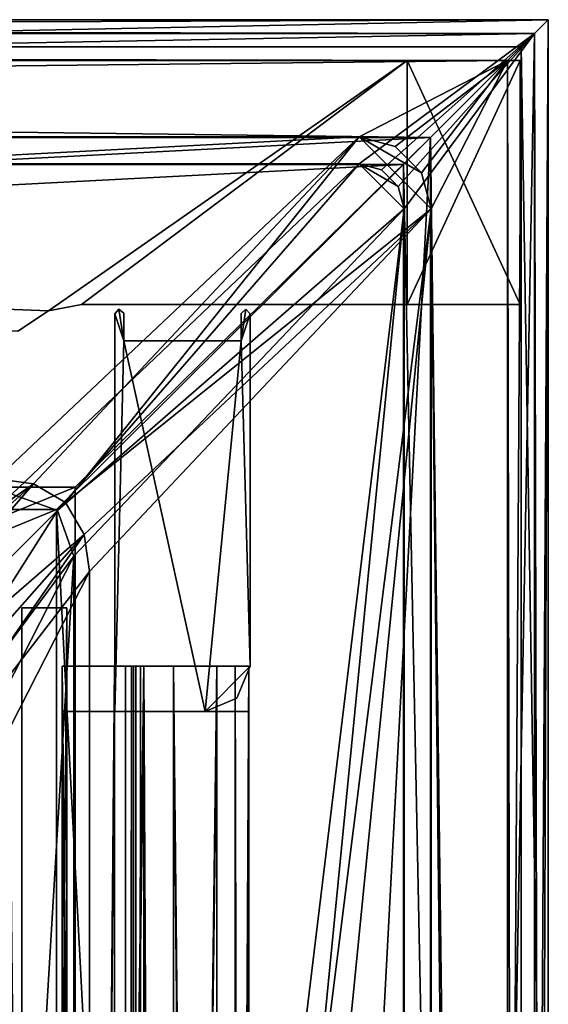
# Model space of a CAD drawing. Header units: metres. Extents: x 0 to 808, y -804 to 0.
# Tile 126 of 126: x 746 to 804, y -109 to 0. Entities that reach past the tile are written whole.
import ezdxf

# ---------------------------------------------------------------- set-up
doc = ezdxf.new("R2010")
doc.units = ezdxf.units.M

msp = doc.modelspace()

# ---------------------------------------------------------------- linework, layer by layer
at = {"layer": 'top0'}
for points in [[(745.330872, -34.448139, 2063.059814), (748.720947, -32.221325, 2063.059814), (34.402058, -4.519207, 2063.059814)], [(34.402058, -4.519207, 2063.059814), (748.720947, -32.221325, 2063.059814), (788.402039, -4.519207, 2063.059814)], [(788.402039, -4.519207, 163.059708), (748.720947, -32.221325, 163.059708), (34.402058, -4.519207, 163.059708)], [(748.720947, -32.221325, 163.059708), (745.330872, -34.448139, 163.059708), (34.402058, -4.519207, 163.059708)], [(788.402039, -4.519207, 163.059708), (34.402058, -4.519207, 163.059708), (788.402039, -4.519207, 173.920044)], [(34.402058, -4.519207, 163.059708), (34.402058, -4.519207, 2063.059814), (788.402039, -4.519207, 173.920044)], [(788.402039, -4.519207, 173.920044), (34.402058, -4.519207, 2063.059814), (788.402039, -4.519207, 2051.920166)], [(34.402058, -4.519207, 2063.059814), (788.402039, -4.519207, 2063.059814), (788.402039, -4.519207, 2051.920166)], [(748.720947, -32.221325, 2063.059814), (752.401917, -31.519207, 2063.059814), (788.402039, -4.519207, 2063.059814)], [(752.401917, -31.519207, 163.059708), (748.720947, -32.221325, 163.059708), (788.402039, -4.519207, 163.059708)], [(788.402039, -4.519207, 2063.059814), (752.401917, -31.519207, 2063.059814), (788.402039, -31.519207, 2063.059814)], [(788.402039, -31.519207, 163.059708), (752.401917, -31.519207, 163.059708), (788.402039, -4.519207, 163.059708)], [(788.402039, -4.519207, 2051.920166), (788.402039, -4.519207, 2063.059814), (788.402039, -31.519207, 2051.920166)], [(788.402039, -4.519207, 2063.059814), (788.402039, -31.519207, 2063.059814), (788.402039, -31.519207, 2051.920166)], [(788.402039, -31.519207, 173.920044), (788.402039, -31.519207, 163.059708), (788.402039, -4.519207, 173.920044)], [(788.402039, -31.519207, 163.059708), (788.402039, -4.519207, 163.059708), (788.402039, -4.519207, 173.920044)], [(788.402039, -31.519207, 2051.920166), (800.902039, -31.519207, 2051.920166), (788.402039, -4.519207, 2051.920166)], [(800.902039, -31.519207, 2051.920166), (800.902039, -4.519207, 2051.920166), (788.402039, -4.519207, 2051.920166)], [(788.402039, -4.519207, 2051.920166), (800.902039, -4.519207, 2051.920166), (788.402039, -4.519207, 173.920044)], [(800.902039, -4.519207, 2051.920166), (800.902039, -4.519207, 173.920044), (788.402039, -4.519207, 173.920044)], [(788.402039, -4.519207, 173.920044), (800.902039, -4.519207, 173.920044), (788.402039, -31.519207, 173.920044)], [(800.902039, -4.519207, 173.920044), (800.902039, -31.519207, 173.920044), (788.402039, -31.519207, 173.920044)], [(800.902039, -4.519207, 173.920044), (800.902039, -4.519207, 2051.920166), (800.902039, -31.519207, 173.920044)], [(800.902039, -4.519207, 2051.920166), (800.902039, -31.519207, 2051.920166), (800.902039, -31.519207, 173.920044)], [(748.720947, -32.221325, 1113.059692), (748.720947, -32.221325, 163.059708), (752.401917, -31.519207, 1113.059692)], [(748.720947, -32.221325, 163.059708), (752.401917, -31.519207, 163.059708), (752.401917, -31.519207, 1113.059692)], [(752.401917, -31.519207, 1113.059692), (752.401917, -31.519207, 2063.059814), (748.720947, -32.221325, 1113.059692)], [(752.401917, -31.519207, 2063.059814), (748.720947, -32.221325, 2063.059814), (748.720947, -32.221325, 1113.059692)], [(788.402039, -31.519207, 2063.059814), (752.401917, -31.519207, 2063.059814), (788.402039, -31.519207, 2051.920166)], [(752.401917, -31.519207, 2063.059814), (752.401917, -31.519207, 1113.059692), (788.402039, -31.519207, 2051.920166)], [(788.402039, -31.519207, 2051.920166), (752.401917, -31.519207, 1113.059692), (800.902039, -31.519207, 2051.920166)], [(752.401917, -31.519207, 1113.059692), (800.902039, -31.519207, 173.920044), (800.902039, -31.519207, 2051.920166)], [(800.902039, -31.519207, 173.920044), (752.401917, -31.519207, 1113.059692), (788.402039, -31.519207, 173.920044)], [(752.401917, -31.519207, 1113.059692), (752.401917, -31.519207, 163.059708), (788.402039, -31.519207, 173.920044)], [(788.402039, -31.519207, 173.920044), (752.401917, -31.519207, 163.059708), (788.402039, -31.519207, 163.059708)], [(745.330872, -34.448139, 1113.059692), (745.330872, -34.448139, 163.059708), (748.720947, -32.221325, 1113.059692)], [(745.330872, -34.448139, 163.059708), (748.720947, -32.221325, 163.059708), (748.720947, -32.221325, 1113.059692)], [(748.720947, -32.221325, 1113.059692), (748.720947, -32.221325, 2063.059814), (745.330872, -34.448139, 1113.059692)], [(748.720947, -32.221325, 2063.059814), (745.330872, -34.448139, 2063.059814), (745.330872, -34.448139, 1113.059692)]]:
    msp.add_3dface(points, dxfattribs=at)
at = {"layer": 'top012'}
for points in [[(745.772949, -65.05674, 214.358032), (745.772949, -65.05674, 2014.358032), (750.772949, -65.05674, 214.358032)], [(745.772949, -65.05674, 2014.358032), (750.772949, -65.05674, 2014.358032), (750.772949, -65.05674, 214.358032)], [(750.772949, -696.056763, 214.358032), (745.772949, -696.056763, 214.358032), (750.772949, -65.05674, 214.358032)], [(745.772949, -696.056763, 214.358032), (745.772949, -65.05674, 214.358032), (750.772949, -65.05674, 214.358032)], [(745.772949, -65.05674, 2014.358032), (745.772949, -696.056763, 2014.358032), (750.772949, -65.05674, 2014.358032)], [(745.772949, -696.056763, 2014.358032), (750.772949, -696.056763, 2014.358032), (750.772949, -65.05674, 2014.358032)], [(745.772949, -65.05674, 214.358032), (745.772949, -696.056763, 214.358032), (745.772949, -65.05674, 2014.358032)], [(745.772949, -696.056763, 214.358032), (745.772949, -696.056763, 2014.358032), (745.772949, -65.05674, 2014.358032)], [(750.772949, -65.05674, 2014.358032), (750.772949, -696.056763, 2014.358032), (750.772949, -65.05674, 214.358032)], [(750.772949, -696.056763, 2014.358032), (750.772949, -696.056763, 214.358032), (750.772949, -65.05674, 214.358032)]]:
    msp.add_3dface(points, dxfattribs=at)
at = {"layer": 'top0123412'}
for points in [[(750.242676, -725.510925, 170.004227), (750.242676, -71.51725, 170.004227), (750.242676, -725.510925, 164.652573)], [(750.242676, -71.51725, 170.004227), (750.242676, -71.51725, 164.652573), (750.242676, -725.510925, 164.652573)], [(750.242676, -725.510925, 164.652573), (750.242676, -71.51725, 164.652573), (757.249268, -725.510925, 164.039597)], [(750.242676, -71.51725, 164.652573), (757.249268, -71.51725, 164.039597), (757.249268, -725.510925, 164.039597)], [(759.271423, -725.510925, 203.959763), (759.271423, -71.51725, 203.959763), (750.242676, -725.510925, 203.959763)], [(759.271423, -71.51725, 203.959763), (750.242676, -71.51725, 203.959763), (750.242676, -725.510925, 203.959763)], [(750.242676, -725.510925, 203.959763), (750.242676, -71.51725, 203.959763), (750.242676, -725.510925, 197.915359)], [(750.242676, -71.51725, 203.959763), (750.242676, -71.51725, 197.915359), (750.242676, -725.510925, 197.915359)], [(750.242676, -725.510925, 197.915359), (750.242676, -71.51725, 197.915359), (756.042664, -725.510925, 192.115219)], [(750.242676, -71.51725, 197.915359), (756.042664, -71.51725, 192.115219), (756.042664, -725.510925, 192.115219)], [(756.042664, -725.510925, 175.804214), (756.042664, -71.51725, 175.804214), (750.242676, -725.510925, 170.004227)], [(756.042664, -71.51725, 175.804214), (750.242676, -71.51725, 170.004227), (750.242676, -725.510925, 170.004227)], [(750.242676, -71.51725, 164.652573), (750.242676, -71.51725, 170.004227), (757.249268, -71.51725, 164.039597)], [(750.242676, -71.51725, 170.004227), (756.042664, -71.51725, 175.804214), (757.249268, -71.51725, 164.039597)], [(750.242676, -71.51725, 197.915359), (750.242676, -71.51725, 203.959763), (756.042664, -71.51725, 192.115219)], [(750.242676, -71.51725, 203.959763), (759.271423, -71.51725, 203.959763), (756.042664, -71.51725, 192.115219)], [(756.042664, -725.510925, 192.115219), (756.042664, -71.51725, 192.115219), (756.042664, -725.510925, 175.804214)], [(756.042664, -71.51725, 192.115219), (756.042664, -71.51725, 175.804214), (756.042664, -725.510925, 175.804214)], [(757.249268, -71.51725, 164.039597), (756.042664, -71.51725, 175.804214), (757.916382, -71.51725, 163.697403)], [(756.042664, -71.51725, 175.804214), (758.919678, -71.51725, 162.531174), (757.916382, -71.51725, 163.697403)], [(758.919678, -71.51725, 162.531174), (756.042664, -71.51725, 175.804214), (767.363953, -71.51725, 170.874847)], [(756.042664, -71.51725, 175.804214), (756.042664, -71.51725, 192.115219), (767.363953, -71.51725, 170.874847)], [(767.363953, -71.51725, 170.874847), (756.042664, -71.51725, 192.115219), (770.910461, -71.51725, 181.696823)], [(756.042664, -71.51725, 192.115219), (769.376099, -71.51725, 192.980484), (770.910461, -71.51725, 181.696823)], [(756.042664, -71.51725, 192.115219), (759.271423, -71.51725, 203.959763), (762.578613, -71.51725, 202.709763)], [(762.578613, -71.51725, 202.709763), (769.376099, -71.51725, 192.980484), (756.042664, -71.51725, 192.115219)], [(757.249268, -71.51725, 164.039597), (757.916382, -71.51725, 163.697403), (757.249268, -725.510925, 164.039597)], [(757.916382, -71.51725, 163.697403), (757.916382, -725.510925, 163.697403), (757.249268, -725.510925, 164.039597)], [(757.916382, -71.51725, 163.697403), (758.160583, -71.51725, 162.98851), (757.916382, -725.510925, 163.697403)], [(758.160583, -71.51725, 162.98851), (758.160583, -725.510925, 162.98851), (757.916382, -725.510925, 163.697403)], [(757.916382, -71.51725, 163.697403), (758.919678, -71.51725, 162.531174), (758.160583, -71.51725, 162.98851)], [(758.160583, -71.51725, 162.98851), (758.402954, -71.51725, 162.53215), (758.160583, -725.510925, 162.98851)], [(758.402954, -71.51725, 162.53215), (758.402954, -725.510925, 162.53215), (758.160583, -725.510925, 162.98851)], [(758.919678, -71.51725, 162.531174), (758.402954, -71.51725, 162.53215), (758.160583, -71.51725, 162.98851)], [(758.402954, -71.51725, 162.53215), (758.919678, -71.51725, 162.531174), (758.402954, -725.510925, 162.53215)], [(758.919678, -71.51725, 162.531174), (758.919678, -725.510925, 162.531174), (758.402954, -725.510925, 162.53215)], [(758.919678, -71.51725, 162.531174), (767.363953, -71.51725, 170.874847), (758.919678, -725.510925, 162.531174)], [(767.363953, -71.51725, 170.874847), (767.364319, -725.510925, 170.875488), (758.919678, -725.510925, 162.531174)], [(762.578613, -71.51725, 202.709763), (759.271423, -71.51725, 203.959763), (762.578613, -725.510925, 202.709763)], [(759.271423, -71.51725, 203.959763), (759.271423, -725.510925, 203.959763), (762.578613, -725.510925, 202.709763)], [(769.376099, -71.51725, 192.980484), (762.578613, -71.51725, 202.709763), (769.376038, -725.510925, 192.980713)], [(762.578613, -71.51725, 202.709763), (762.578613, -725.510925, 202.709763), (769.376038, -725.510925, 192.980713)], [(767.363953, -71.51725, 170.874847), (770.910461, -71.51725, 181.696823), (767.364319, -725.510925, 170.875488)], [(770.910461, -71.51725, 181.696823), (770.910522, -725.510925, 181.697311), (767.364319, -725.510925, 170.875488)], [(769.376099, -71.51725, 192.980484), (769.376038, -725.510925, 192.980713), (770.910522, -725.510925, 181.697311)], [(770.910461, -71.51725, 181.696823), (769.376099, -71.51725, 192.980484), (770.910522, -725.510925, 181.697311)]]:
    msp.add_3dface(points, dxfattribs=at)
at = {"layer": 'top0123413'}
for points in [[(750.242676, -725.510925, 2029.104248), (750.242676, -76.517227, 2029.104248), (750.242676, -725.510925, 2023.752563)], [(750.242676, -76.517227, 2029.104248), (750.242676, -76.517227, 2023.752563), (750.242676, -725.510925, 2023.752563)], [(756.042664, -725.510925, 2034.904175), (756.042664, -76.517227, 2034.904175), (750.242676, -725.510925, 2029.104248)], [(756.042664, -76.517227, 2034.904175), (750.242676, -76.517227, 2029.104248), (750.242676, -725.510925, 2029.104248)], [(750.242676, -725.510925, 2057.015381), (750.242676, -76.517227, 2057.015381), (756.042664, -725.510925, 2051.215088)], [(750.242676, -76.517227, 2057.015381), (756.042664, -76.517227, 2051.215088), (756.042664, -725.510925, 2051.215088)], [(750.242676, -725.510925, 2063.059814), (750.242676, -76.517227, 2063.059814), (750.242676, -725.510925, 2057.015381)], [(750.242676, -76.517227, 2063.059814), (750.242676, -76.517227, 2057.015381), (750.242676, -725.510925, 2057.015381)], [(759.271423, -725.510925, 2063.059814), (759.271423, -76.517227, 2063.059814), (750.242676, -725.510925, 2063.059814)], [(759.271423, -76.517227, 2063.059814), (750.242676, -76.517227, 2063.059814), (750.242676, -725.510925, 2063.059814)], [(750.242676, -725.510925, 2023.752563), (750.242676, -76.517227, 2023.752563), (757.249268, -725.510925, 2023.139526)], [(750.242676, -76.517227, 2023.752563), (757.249268, -76.517227, 2023.139526), (757.249268, -725.510925, 2023.139526)], [(750.242676, -76.517227, 2023.752563), (750.242676, -76.517227, 2029.104248), (757.249268, -76.517227, 2023.139526)], [(750.242676, -76.517227, 2029.104248), (756.042664, -76.517227, 2034.904175), (757.249268, -76.517227, 2023.139526)], [(750.242676, -76.517227, 2057.015381), (750.242676, -76.517227, 2063.059814), (756.042664, -76.517227, 2051.215088)], [(750.242676, -76.517227, 2063.059814), (759.271423, -76.517227, 2063.059814), (756.042664, -76.517227, 2051.215088)], [(756.042664, -725.510925, 2051.215088), (756.042664, -76.517227, 2051.215088), (756.042664, -725.510925, 2034.904175)], [(756.042664, -76.517227, 2051.215088), (756.042664, -76.517227, 2034.904175), (756.042664, -725.510925, 2034.904175)], [(757.249268, -76.517227, 2023.139526), (756.042664, -76.517227, 2034.904175), (757.916382, -76.517227, 2022.797363)], [(756.042664, -76.517227, 2034.904175), (758.919678, -76.517227, 2021.631104), (757.916382, -76.517227, 2022.797363)], [(758.919678, -76.517227, 2021.631104), (756.042664, -76.517227, 2034.904175), (767.363953, -76.517227, 2029.974854)], [(756.042664, -76.517227, 2034.904175), (756.042664, -76.517227, 2051.215088), (767.363953, -76.517227, 2029.974854)], [(767.363953, -76.517227, 2029.974854), (756.042664, -76.517227, 2051.215088), (770.910461, -76.517227, 2040.796753)], [(756.042664, -76.517227, 2051.215088), (769.376099, -76.517227, 2052.080566), (770.910461, -76.517227, 2040.796753)], [(756.042664, -76.517227, 2051.215088), (759.271423, -76.517227, 2063.059814), (762.578613, -76.517227, 2061.809814)], [(762.578613, -76.517227, 2061.809814), (769.376099, -76.517227, 2052.080566), (756.042664, -76.517227, 2051.215088)], [(757.249268, -76.517227, 2023.139526), (757.916382, -76.517227, 2022.797363), (757.249268, -725.510925, 2023.139526)], [(757.916382, -76.517227, 2022.797363), (757.916382, -725.510925, 2022.797363), (757.249268, -725.510925, 2023.139526)], [(757.916382, -76.517227, 2022.797363), (758.160583, -76.517227, 2022.088501), (757.916382, -725.510925, 2022.797363)], [(758.160583, -76.517227, 2022.088501), (758.160583, -725.510925, 2022.088501), (757.916382, -725.510925, 2022.797363)], [(757.916382, -76.517227, 2022.797363), (758.919678, -76.517227, 2021.631104), (758.160583, -76.517227, 2022.088501)], [(758.160583, -76.517227, 2022.088501), (758.402954, -76.517227, 2021.63208), (758.160583, -725.510925, 2022.088501)], [(758.402954, -76.517227, 2021.63208), (758.402954, -725.510925, 2021.63208), (758.160583, -725.510925, 2022.088501)], [(758.919678, -76.517227, 2021.631104), (758.402954, -76.517227, 2021.63208), (758.160583, -76.517227, 2022.088501)], [(758.402954, -76.517227, 2021.63208), (758.919678, -76.517227, 2021.631104), (758.402954, -725.510925, 2021.63208)], [(758.919678, -76.517227, 2021.631104), (758.919678, -725.510925, 2021.631104), (758.402954, -725.510925, 2021.63208)], [(758.919678, -76.517227, 2021.631104), (767.363953, -76.517227, 2029.974854), (758.919678, -725.510925, 2021.631104)], [(767.363953, -76.517227, 2029.974854), (767.364319, -725.510925, 2029.975464), (758.919678, -725.510925, 2021.631104)], [(762.578613, -76.517227, 2061.809814), (759.271423, -76.517227, 2063.059814), (762.578613, -725.510925, 2061.809814)], [(759.271423, -76.517227, 2063.059814), (759.271423, -725.510925, 2063.059814), (762.578613, -725.510925, 2061.809814)], [(769.376099, -76.517227, 2052.080566), (762.578613, -76.517227, 2061.809814), (769.376038, -725.510925, 2052.080811)], [(762.578613, -76.517227, 2061.809814), (762.578613, -725.510925, 2061.809814), (769.376038, -725.510925, 2052.080811)], [(767.363953, -76.517227, 2029.974854), (770.910461, -76.517227, 2040.796753), (767.364319, -725.510925, 2029.975464)], [(770.910461, -76.517227, 2040.796753), (770.910522, -725.510925, 2040.797241), (767.364319, -725.510925, 2029.975464)], [(769.376099, -76.517227, 2052.080566), (769.376038, -725.510925, 2052.080811), (770.910522, -725.510925, 2040.797241)], [(770.910461, -76.517227, 2040.796753), (769.376099, -76.517227, 2052.080566), (770.910522, -725.510925, 2040.797241)]]:
    msp.add_3dface(points, dxfattribs=at)
at = {"layer": 'top0123456'}
for points in [[(756.060364, -32.549156, 2063.059814), (756.059204, -76.517227, 2063.059814), (757.059204, -35.517223, 2063.059814)], [(756.059204, -76.517227, 2063.059814), (756.060364, -32.549156, 2063.059814), (756.059204, -76.517227, 164.346115)], [(756.060364, -32.549156, 2063.059814), (756.060364, -32.549156, 164.346115), (756.059204, -76.517227, 164.346115)], [(757.059204, -35.517223, 164.346115), (756.059204, -76.517227, 164.346115), (756.060364, -32.549156, 164.346115)], [(756.536316, -32.020084, 2063.059814), (756.060364, -32.549156, 2063.059814), (757.059204, -35.517223, 2063.059814)], [(756.536316, -32.020084, 164.346115), (756.060364, -32.549156, 164.346115), (756.536316, -32.020084, 2063.059814)], [(756.060364, -32.549156, 164.346115), (756.060364, -32.549156, 2063.059814), (756.536316, -32.020084, 2063.059814)], [(756.060364, -32.549156, 164.346115), (756.536316, -32.020084, 164.346115), (757.059204, -35.517223, 164.346115)], [(757.059204, -32.477467, 2063.059814), (756.536316, -32.020084, 2063.059814), (757.059204, -35.517223, 2063.059814)], [(757.059204, -32.477467, 164.346115), (756.536316, -32.020084, 164.346115), (757.059204, -32.477467, 2063.059814)], [(756.536316, -32.020084, 164.346115), (756.536316, -32.020084, 2063.059814), (757.059204, -32.477467, 2063.059814)], [(756.536316, -32.020084, 164.346115), (757.059204, -32.477467, 164.346115), (757.059204, -35.517223, 164.346115)], [(757.059204, -32.477467, 164.346115), (757.059204, -32.477467, 2063.059814), (757.059204, -35.517223, 164.346115)], [(757.059204, -32.477467, 2063.059814), (757.059204, -35.517223, 2063.059814), (757.059204, -35.517223, 164.346115)], [(771.059204, -32.523563, 2063.059814), (770.563171, -32.01947, 2063.059814), (770.059204, -35.517223, 2063.059814)], [(770.563171, -32.01947, 2063.059814), (770.059204, -32.511971, 2063.059814), (770.059204, -35.517223, 2063.059814)], [(770.059204, -32.511971, 164.346115), (770.563171, -32.01947, 164.346115), (770.059204, -35.517223, 164.346115)], [(770.563171, -32.01947, 164.346115), (771.059204, -32.523563, 164.346115), (770.059204, -35.517223, 164.346115)], [(770.059204, -32.511971, 2063.059814), (770.563171, -32.01947, 2063.059814), (770.059204, -32.511971, 164.346115)], [(770.563171, -32.01947, 2063.059814), (770.563171, -32.01947, 164.346115), (770.059204, -32.511971, 164.346115)], [(770.059204, -35.517223, 2063.059814), (770.059204, -32.511971, 2063.059814), (770.059204, -35.517223, 164.346115)], [(770.059204, -32.511971, 2063.059814), (770.059204, -32.511971, 164.346115), (770.059204, -35.517223, 164.346115)], [(770.059204, -35.517223, 2063.059814), (771.059204, -71.517227, 2063.059814), (771.059204, -32.523563, 2063.059814)], [(770.059204, -35.517223, 164.346115), (771.059204, -32.523563, 164.346115), (771.059204, -71.517227, 164.346115)], [(770.563171, -32.01947, 2063.059814), (771.059204, -32.523563, 2063.059814), (770.563171, -32.01947, 164.346115)], [(771.059204, -32.523563, 2063.059814), (771.059204, -32.523563, 164.346115), (770.563171, -32.01947, 164.346115)], [(771.059204, -32.523563, 164.346115), (771.059204, -32.523563, 2063.059814), (771.059204, -71.517227, 164.346115)], [(771.059204, -32.523563, 2063.059814), (771.059204, -71.517227, 2063.059814), (771.059204, -71.517227, 164.346115)], [(756.059204, -76.517227, 2063.059814), (766.059204, -76.517227, 2063.059814), (757.059204, -35.517223, 2063.059814)], [(766.059204, -76.517227, 164.346115), (756.059204, -76.517227, 164.346115), (757.059204, -35.517223, 164.346115)], [(757.059204, -35.517223, 2063.059814), (766.059204, -76.517227, 2063.059814), (770.059204, -35.517223, 2063.059814)], [(770.059204, -35.517223, 2063.059814), (770.059204, -35.517223, 164.346115), (757.059204, -35.517223, 2063.059814)], [(770.059204, -35.517223, 164.346115), (757.059204, -35.517223, 164.346115), (757.059204, -35.517223, 2063.059814)], [(770.059204, -35.517223, 164.346115), (766.059204, -76.517227, 164.346115), (757.059204, -35.517223, 164.346115)], [(766.059204, -76.517227, 2063.059814), (771.059204, -71.517227, 2063.059814), (770.059204, -35.517223, 2063.059814)], [(766.059204, -76.517227, 164.346115), (770.059204, -35.517223, 164.346115), (771.059204, -71.517227, 164.346115)], [(766.059204, -76.517227, 2063.059814), (769.588684, -75.046104, 2063.059814), (771.059204, -71.517227, 2063.059814)], [(769.588684, -75.046104, 164.346115), (766.059204, -76.517227, 164.346115), (771.059204, -71.517227, 164.346115)], [(769.588684, -75.046104, 164.346115), (771.059204, -71.517227, 164.346115), (769.588684, -75.046104, 2063.059814)], [(771.059204, -71.517227, 164.346115), (771.059204, -71.517227, 2063.059814), (769.588684, -75.046104, 2063.059814)], [(766.059204, -76.517227, 164.346115), (769.588684, -75.046104, 164.346115), (766.059204, -76.517227, 2063.059814)], [(769.588684, -75.046104, 164.346115), (769.588684, -75.046104, 2063.059814), (766.059204, -76.517227, 2063.059814)], [(756.059204, -76.517227, 164.346115), (766.059204, -76.517227, 164.346115), (756.059204, -76.517227, 2063.059814)], [(766.059204, -76.517227, 164.346115), (766.059204, -76.517227, 2063.059814), (756.059204, -76.517227, 2063.059814)]]:
    msp.add_3dface(points, dxfattribs=at)
at = {"layer": 'top0123458'}
for points in [[(1.527202, -1.527202, 175), (802.504944, -1.527202, 175), (0, 0)], [(802.504944, -1.527202, 175), (804.032166, 0), (0, 0)], [(804.032166, 0), (3.000114, -3.000114), (0, 0)], [(801.032043, -3.000114), (3.000114, -3.000114), (804.032166, 0)], [(804.032166, -187.016327), (801.032043, -3.000114), (804.032166, 0)], [(804.032166, 0), (802.504944, -1.527202, 175), (802.897644, -187.016327, 130)], [(804.032166, -187.016327), (804.032166, 0), (802.897644, -187.016327, 130)], [(1.527202, -1.527202, 175), (20.921553, -15.961353, 175), (802.504944, -1.527202, 175)], [(20.921553, -15.961353, 175), (783.110596, -15.961353, 175), (802.504944, -1.527202, 175)], [(802.504944, -1.527202, 175), (783.110596, -15.961353, 175), (785.590698, -16.625895, 175)], [(785.590698, -16.625895, 175), (787.40625, -18.441454, 175), (802.504944, -1.527202, 175)], [(787.40625, -18.441454, 175), (788.070801, -20.921553, 175), (802.504944, -1.527202, 175)], [(788.070801, -20.921553, 175), (788.070801, -783.110718, 175), (802.504944, -1.527202, 175)], [(802.504944, -1.527202, 175), (788.070801, -783.110718, 175), (802.504944, -802.505432, 175)], [(802.897644, -187.016327, 130), (802.504944, -1.527202, 175), (802.504944, -802.505432, 175)], [(4.501135, -4.501135, 172), (3.000114, -3.000114), (799.531006, -4.501135, 172)], [(3.000114, -3.000114), (801.032043, -3.000114), (799.531006, -4.501135, 172)], [(799.531006, -4.501135, 172), (801.032043, -3.000114), (799.897583, -187.016327, 130)], [(801.032043, -3.000114), (801.032043, -187.016327), (799.897583, -187.016327, 130)], [(804.032166, -187.016327), (801.032043, -187.016327), (801.032043, -3.000114)], [(799.531006, -4.501135, 172), (20.921553, -12.961353, 172), (4.501135, -4.501135, 172)], [(783.110596, -12.961353, 172), (20.921553, -12.961353, 172), (799.531006, -4.501135, 172)], [(787.090698, -14.027818, 172), (783.110596, -12.961353, 172), (799.531006, -4.501135, 172)], [(799.531006, -4.501135, 172), (790.004333, -16.941454, 172), (787.090698, -14.027818, 172)], [(791.070801, -20.921553, 172), (790.004333, -16.941454, 172), (799.531006, -4.501135, 172)], [(799.531006, -799.531494, 172), (791.070801, -20.921553, 172), (799.531006, -4.501135, 172)], [(799.531006, -4.501135, 172), (799.897583, -187.016327, 130), (799.531006, -799.531494, 172)], [(20.921553, -12.961353, 172), (783.110596, -12.961353, 172), (20.921553, -12.961353, 160.059708)], [(783.110596, -12.961353, 172), (783.110596, -12.961353, 160.059708), (20.921553, -12.961353, 160.059708)], [(783.110596, -12.961353, 160.059708), (61.568436, -50.772526, 160.059708), (20.921553, -12.961353, 160.059708)], [(742.989197, -50.77253, 160.059708), (61.568436, -50.772526, 160.059708), (783.110596, -12.961353, 160.059708)], [(747.078552, -51.338001, 160.059708), (742.989197, -50.77253, 160.059708), (783.110596, -12.961353, 160.059708)], [(750.615845, -53.416733, 160.059708), (747.078552, -51.338001, 160.059708), (783.110596, -12.961353, 160.059708)], [(783.110596, -12.961353, 160.059708), (791.070801, -20.921553, 160.059708), (750.615845, -53.416733, 160.059708)], [(783.110596, -12.961353, 160.059708), (783.110596, -12.961353, 172), (787.090698, -14.027818, 160.059708)], [(783.110596, -12.961353, 172), (787.090698, -14.027818, 172), (787.090698, -14.027818, 160.059708)], [(787.090698, -14.027818, 160.059708), (790.004333, -16.941454, 160.059708), (783.110596, -12.961353, 160.059708)], [(790.004333, -16.941454, 160.059708), (791.070801, -20.921553, 160.059708), (783.110596, -12.961353, 160.059708)], [(787.090698, -14.027818, 160.059708), (787.090698, -14.027818, 172), (790.004333, -16.941454, 172)], [(787.090698, -14.027818, 160.059708), (790.004333, -16.941454, 172), (790.004333, -16.941454, 160.059708)], [(783.110596, -15.961353, 163.059708), (20.921553, -15.961353, 163.059708), (744.686096, -52.504578, 163.059708)], [(783.110596, -15.961353, 175), (20.921553, -15.961353, 175), (783.110596, -15.961353, 163.059708)], [(20.921553, -15.961353, 175), (20.921553, -15.961353, 163.059708), (783.110596, -15.961353, 163.059708)], [(749.748291, -54.284012, 163.059708), (783.110596, -15.961353, 163.059708), (744.686096, -52.504578, 163.059708)], [(783.110596, -15.961353, 163.059708), (749.748291, -54.284012, 163.059708), (788.070801, -20.921553, 163.059708)], [(787.40625, -18.441454, 163.059708), (783.110596, -15.961353, 163.059708), (788.070801, -20.921553, 163.059708)], [(787.40625, -18.441454, 163.059708), (785.590698, -16.625895, 163.059708), (783.110596, -15.961353, 163.059708)], [(783.110596, -15.961353, 175), (783.110596, -15.961353, 163.059708), (785.590698, -16.625895, 175)], [(783.110596, -15.961353, 163.059708), (785.590698, -16.625895, 163.059708), (785.590698, -16.625895, 175)], [(787.40625, -18.441454, 163.059708), (787.40625, -18.441454, 175), (785.590698, -16.625895, 175)], [(785.590698, -16.625895, 175), (785.590698, -16.625895, 163.059708), (787.40625, -18.441454, 163.059708)], [(790.004333, -16.941454, 172), (791.070801, -20.921553, 172), (790.004333, -16.941454, 160.059708)], [(790.004333, -16.941454, 160.059708), (791.070801, -20.921553, 172), (791.070801, -20.921553, 160.059708)], [(788.070801, -20.921553, 163.059708), (788.070801, -20.921553, 175), (787.40625, -18.441454, 163.059708)], [(788.070801, -20.921553, 175), (787.40625, -18.441454, 175), (787.40625, -18.441454, 163.059708)], [(788.070801, -20.921553, 163.059708), (749.748291, -54.284012, 163.059708), (751.527832, -59.346291, 163.059708)], [(791.070801, -20.921553, 160.059708), (752.694397, -56.954281, 160.059708), (750.615845, -53.416733, 160.059708)], [(788.070801, -783.110718, 163.059708), (788.070801, -20.921553, 163.059708), (750.742554, -402.016144, 163.059708)], [(750.742554, -402.016144, 163.059708), (788.070801, -20.921553, 163.059708), (751.527832, -322.483398, 163.059708)], [(788.070801, -20.921553, 163.059708), (751.527832, -59.346291, 163.059708), (751.527832, -322.483398, 163.059708)], [(753.259888, -61.043209, 160.059708), (752.694397, -56.954281, 160.059708), (791.070801, -20.921553, 160.059708)], [(791.070801, -783.110718, 160.059708), (753.259888, -402.016144, 160.059708), (791.070801, -20.921553, 160.059708)], [(753.259888, -402.016144, 160.059708), (753.259888, -322.483398, 160.059708), (791.070801, -20.921553, 160.059708)], [(791.070801, -20.921553, 160.059708), (753.259888, -322.483398, 160.059708), (753.259888, -61.043209, 160.059708)], [(788.070801, -783.110718, 175), (788.070801, -20.921553, 175), (788.070801, -783.110718, 163.059708)], [(788.070801, -20.921553, 175), (788.070801, -20.921553, 163.059708), (788.070801, -783.110718, 163.059708)], [(791.070801, -783.110718, 172), (791.070801, -20.921553, 172), (799.531006, -799.531494, 172)], [(791.070801, -783.110718, 160.059708), (791.070801, -20.921553, 160.059708), (791.070801, -783.110718, 172)], [(791.070801, -20.921553, 160.059708), (791.070801, -20.921553, 172), (791.070801, -783.110718, 172)], [(747.078552, -51.338001, 160.059708), (698.277283, -85.405396, 104.834129), (742.989197, -50.77253, 160.059708)], [(704.933777, -88.674103, 104.717941), (698.277283, -85.405396, 104.834129), (747.078552, -51.338001, 160.059708)], [(710.699829, -93.331985, 104.617294), (704.933777, -88.674103, 104.717941), (747.078552, -51.338001, 160.059708)], [(710.699829, -93.331985, 104.617294), (747.078552, -51.338001, 160.059708), (750.615845, -53.416733, 160.059708)], [(744.686096, -52.504578, 163.059708), (709.843262, -94.188103, 107.632698), (749.748291, -54.284012, 163.059708)], [(709.843262, -94.188103, 107.632698), (716.962341, -105.98304, 107.508438), (749.748291, -54.284012, 163.059708)], [(752.694397, -56.954281, 160.059708), (710.699829, -93.331985, 104.617294), (750.615845, -53.416733, 160.059708)], [(749.748291, -54.284012, 163.059708), (716.962341, -105.98304, 107.508438), (751.527832, -59.346291, 163.059708)], [(715.285767, -99.319031, 104.537247), (710.699829, -93.331985, 104.617294), (752.694397, -56.954281, 160.059708)], [(718.446899, -106.171188, 104.482063), (715.285767, -99.319031, 104.537247), (752.694397, -56.954281, 160.059708)], [(718.446899, -106.171188, 104.482063), (752.694397, -56.954281, 160.059708), (753.259888, -61.043209, 160.059708)], [(716.962341, -105.98304, 107.508438), (719.43042, -122.238869, 107.465355), (751.527832, -59.346291, 163.059708)], [(751.527832, -59.346291, 163.059708), (719.43042, -122.238869, 107.465355), (735.750671, -322.483398, 135.73291)], [(751.527832, -322.483398, 163.059708), (751.527832, -59.346291, 163.059708), (735.750671, -322.483398, 135.73291)], [(721.144897, -123.970207, 104.434975), (718.446899, -106.171188, 104.482063), (753.259888, -61.043209, 160.059708)], [(753.259888, -61.043209, 160.059708), (753.259888, -322.483398, 160.059708), (721.144897, -123.970207, 104.434975)]]:
    msp.add_3dface(points, dxfattribs=at)
at = {"layer": 'top0123459'}
for points in [[(804.016113, -0.016327, 2051), (16.016085, -16.016327, 2051), (0.016085, -0.016327, 2051)], [(804.016113, -0.016327, 2111.02002), (0.016085, -0.016327, 2111.02002), (3.016085, -3.016327, 2111.02002)], [(804.016113, -0.016327, 2051), (0.016085, -0.016327, 2051), (804.016113, -0.016327, 2111.02002)], [(0.016085, -0.016327, 2051), (0.016085, -0.016327, 2111.02002), (804.016113, -0.016327, 2111.02002)], [(801.016113, -3.016327, 2111.02002), (804.016113, -0.016327, 2111.02002), (3.016085, -3.016327, 2111.02002)], [(788.016113, -16.016327, 2051), (16.016085, -16.016327, 2051), (804.016113, -0.016327, 2051)], [(804.016113, -804.016357, 2051), (788.016113, -16.016327, 2051), (804.016113, -0.016327, 2051)], [(801.016113, -3.016327, 2111.02002), (801.016113, -801.016357, 2111.02002), (804.016113, -0.016327, 2111.02002)], [(801.016113, -801.016357, 2111.02002), (804.016113, -804.016357, 2111.02002), (804.016113, -0.016327, 2111.02002)], [(804.016113, -804.016357, 2051), (804.016113, -0.016327, 2051), (804.016113, -804.016357, 2111.02002)], [(804.016113, -0.016327, 2051), (804.016113, -0.016327, 2111.02002), (804.016113, -804.016357, 2111.02002)], [(801.016113, -3.016327, 2053.855957), (3.016085, -3.016327, 2053.855957), (791.016113, -13.016327, 2053.855957)], [(791.016113, -13.016327, 2053.855957), (3.016085, -3.016327, 2053.855957), (13.016086, -13.016327, 2053.855957)], [(801.016113, -3.016327, 2111.02002), (3.016085, -3.016327, 2111.02002), (801.016113, -3.016327, 2053.855957)], [(3.016085, -3.016327, 2111.02002), (3.016085, -3.016327, 2053.855957), (801.016113, -3.016327, 2053.855957)], [(801.016113, -801.016357, 2053.855957), (801.016113, -3.016327, 2053.855957), (791.016113, -13.016327, 2053.855957)], [(801.016113, -3.016327, 2053.855957), (801.016113, -801.016357, 2053.855957), (801.016113, -3.016327, 2111.02002)], [(801.016113, -801.016357, 2053.855957), (801.016113, -801.016357, 2111.02002), (801.016113, -3.016327, 2111.02002)], [(13.016086, -13.016327, 2065.280029), (51.714104, -51.714348, 2065.280029), (791.016113, -13.016327, 2065.280029)], [(13.016086, -13.016327, 2065.280029), (791.016113, -13.016327, 2065.280029), (13.016086, -13.016327, 2053.855957)], [(791.016113, -13.016327, 2065.280029), (791.016113, -13.016327, 2053.855957), (13.016086, -13.016327, 2053.855957)], [(51.714104, -51.714348, 2065.280029), (751.684326, -51.714348, 2065.280029), (791.016113, -13.016327, 2065.280029)], [(751.684326, -51.714348, 2065.280029), (751.684326, -752.318298, 2065.280029), (791.016113, -13.016327, 2065.280029)], [(791.016113, -13.016327, 2065.280029), (751.684326, -752.318298, 2065.280029), (791.016113, -791.016357, 2065.280029)], [(801.016113, -801.016357, 2053.855957), (791.016113, -13.016327, 2053.855957), (791.016113, -791.016357, 2053.855957)], [(791.016113, -13.016327, 2065.280029), (791.016113, -791.016357, 2065.280029), (791.016113, -13.016327, 2053.855957)], [(791.016113, -791.016357, 2065.280029), (791.016113, -791.016357, 2053.855957), (791.016113, -13.016327, 2053.855957)], [(788.016113, -16.016327, 2063.023926), (16.016085, -16.016327, 2063.023926), (788.016113, -16.016327, 2051)], [(16.016085, -16.016327, 2063.023926), (16.016085, -16.016327, 2051), (788.016113, -16.016327, 2051)], [(788.016113, -16.016327, 2063.023926), (54.184959, -54.185204, 2063.023926), (16.016085, -16.016327, 2063.023926)], [(749.625977, -54.185204, 2063.023926), (54.184959, -54.185204, 2063.023926), (788.016113, -16.016327, 2063.023926)], [(788.016113, -788.016357, 2063.023926), (749.625977, -54.185204, 2063.023926), (788.016113, -16.016327, 2063.023926)], [(788.016113, -788.016357, 2051), (788.016113, -16.016327, 2051), (804.016113, -804.016357, 2051)], [(788.016113, -788.016357, 2063.023926), (788.016113, -16.016327, 2063.023926), (788.016113, -788.016357, 2051)], [(788.016113, -16.016327, 2063.023926), (788.016113, -16.016327, 2051), (788.016113, -788.016357, 2051)], [(751.684326, -51.714348, 2065.280029), (51.714104, -51.714348, 2065.280029), (744.18219, -54.775112, 2076.154541)], [(751.684326, -51.714348, 2065.280029), (744.18219, -54.775112, 2076.154541), (751.684326, -752.318298, 2065.280029)], [(54.184959, -54.185204, 2063.023926), (749.625977, -54.185204, 2063.023926), (741.070984, -57.67289, 2075.415527)], [(749.625977, -54.185204, 2063.023926), (749.625977, -749.847473, 2063.023926), (741.070984, -57.67289, 2075.415527)], [(749.625977, -749.847473, 2063.023926), (749.625977, -54.185204, 2063.023926), (788.016113, -788.016357, 2063.023926)], [(744.18219, -54.775112, 2076.154541), (727.559265, -62.761993, 2097.011963), (751.684326, -752.318298, 2065.280029)], [(749.625977, -749.847473, 2063.023926), (726.523193, -64.483292, 2093.723389), (741.070984, -57.67289, 2075.415527)], [(751.684326, -752.318298, 2065.280029), (727.559265, -62.761993, 2097.011963), (744.18219, -749.257568, 2076.154541)], [(749.625977, -749.847473, 2063.023926), (741.070984, -746.359741, 2075.415527), (726.523193, -64.483292, 2093.723389)]]:
    msp.add_3dface(points, dxfattribs=at)

doc.saveas('drawing.dxf')
